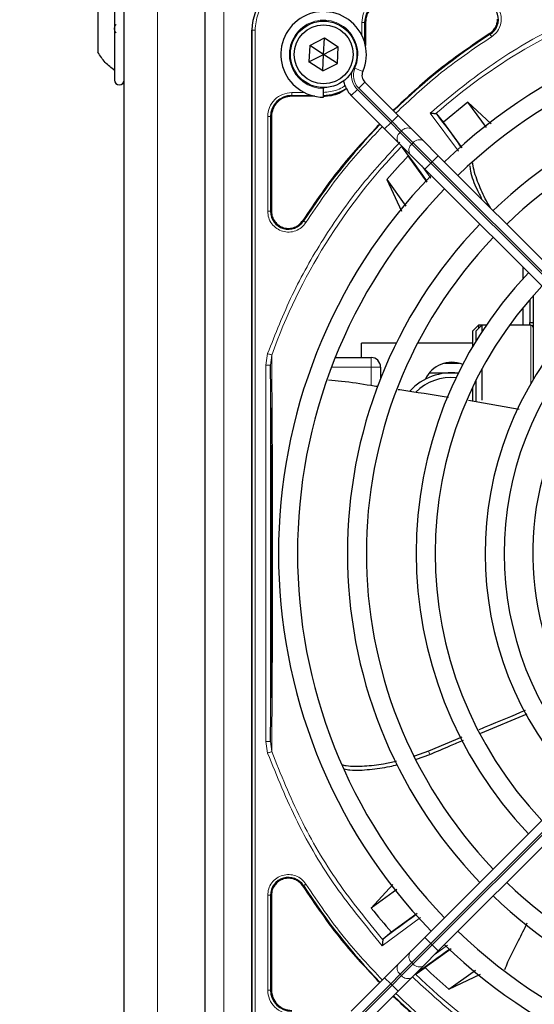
# Model space of a CAD drawing. Header units: millimetres. Extents: x 5 to 418, y 2 to 292.
# Tile 50 of 93: x 59 to 68, y 231 to 248. Entities that reach past the tile are written whole.
import ezdxf

# ---------------------------------------------------------------- set-up
doc = ezdxf.new("R2010")
doc.units = ezdxf.units.MM
doc.layers.add('SLD-0', color=7, linetype='Continuous')
doc.styles.add('SLDTEXTSTYLE0', font='TXT', dxfattribs={"width": 0.605})
doc.dimstyles.new('SLDDIMSTYLE2', dxfattribs={"dimtxt": 3.5, "dimasz": 3.5, "dimexe": 0, "dimexo": 0.0625, "dimgap": 0.875, "dimtad": 1, "dimlfac": 6, "dimrnd": 1e-09, "dimzin": 12, "dimdsep": 46, "dimtxsty": 'SLDTEXTSTYLE0', "dimsah": 1, "dimcen": 0.09, "dimadec": 0, "dimazin": 3, "dimtfac": 1, "dimtofl": 0, "dimtmove": 0, "dimatfit": 3, "dimfxl": 1, "dimfrac": 2, "dimtolj": 1, "dimtzin": 12, "dimarcsym": 0})

# ---------------------------------------------------------------- blocks, each defined once
blk = doc.blocks.new('_D_2')
at = {"layer": 'SLD-0', "color": 7}
for p, q in [((63.136, 260.218), (49.594, 260.218)), ((50.594, 98.552), (50.594, 260.218)), ((63.136, 98.552), (49.594, 98.552))]:
    blk.add_line(p, q, dxfattribs=at)
for points in [[(50.594, 260.218), (50.134, 256.718), (51.054, 256.718)], [(50.594, 98.552), (51.054, 102.052), (50.134, 102.052)]]:
    blk.add_solid(points, dxfattribs=at)
at = {"layer": 'SLD-0', "color": 7, "insert": (46.082, 175.375), "char_height": 3.5, "attachment_point": 1, "rotation": 90, "style": 'SLDTEXTSTYLE0'}
blk.add_mtext('970', dxfattribs=at)

msp = doc.modelspace()

# ---------------------------------------------------------------- linework, layer by layer
at = {"color": 7, "linetype": 'Continuous', "lineweight": 25}
for p, q in [((61.0526, 218.3933), (61.0526, 249.6433)), ((60.8859, 248.5766), (60.8859, 246.7766)), ((62.4693, 248.5599), (62.4693, 228.3933)), ((60.5943, 248.0891), (60.5943, 247.2641)), ((63.2943, 229.3016), (63.2943, 247.6516)), ((65.2867, 247.7849), (65.2867, 247.38)), ((64.3104, 247.3837), (64.5676, 247.5149)), ((64.5526, 247.2266), (64.5676, 247.5149)), ((64.5676, 247.5149), (64.8097, 247.3578)), ((64.3104, 247.3837), (64.2955, 247.0954)), ((64.5526, 247.2266), (64.3104, 247.3837)), ((64.5526, 247.2266), (64.8097, 247.3578)), ((64.7948, 247.0695), (64.8097, 247.3578)), ((64.2955, 247.0954), (64.5526, 247.2266)), ((64.5376, 246.9383), (64.5526, 247.2266)), ((64.7948, 247.0695), (64.5526, 247.2266)), ((64.5376, 246.9383), (64.2955, 247.0954)), ((64.5376, 246.9383), (64.7948, 247.0695)), ((64.5526, 246.6433), (64.5526, 246.6266)), ((64.5526, 246.4766), (64.5526, 246.6266)), ((65.8595, 246.1554), (65.2743, 246.7406)), ((64.3992, 246.4925), (63.9943, 246.4925)), ((65.0386, 246.5049), (65.6238, 245.9197)), ((67.0804, 246.3899), (66.657, 246.0378)), ((67.4945, 246.0092), (67.0804, 246.3899)), ((67.4085, 245.942), (67.0804, 246.3899)), ((63.6367, 246.1349), (63.6367, 244.4746)), ((66.1012, 245.9137), (65.8595, 246.1554)), ((66.5382, 246.1813), (66.524, 246.188)), ((66.657, 246.0378), (66.5382, 246.1813)), ((65.6238, 245.9197), (65.8655, 245.678)), ((66.3065, 245.7084), (66.1012, 245.9137)), ((66.9854, 245.5876), (66.657, 246.0378)), ((65.8655, 245.678), (66.0708, 245.4727)), ((65.9301, 245.6016), (66.0386, 245.4458)), ((66.5649, 245.45), (66.3065, 245.7084)), ((66.3681, 244.987), (66.0386, 245.4458)), ((66.0708, 245.4727), (66.3292, 245.2143)), ((72.2168, 239.7981), (66.5649, 245.45)), ((66.3292, 245.2143), (71.9811, 239.5624)), ((65.6617, 245.0304), (65.9202, 244.4744)), ((65.6617, 245.0304), (65.9924, 244.5622)), ((68.0526, 243.4766), (68.0528, 243.4907)), ((68.0526, 243.2936), (68.0526, 243.4766)), ((68.2276, 242.99), (68.2276, 241.5182)), ((68.0526, 242.4766), (68.0526, 242.7852)), ((68.1693, 242.9236), (68.1693, 242.5266)), ((67.2693, 242.4766), (67.1693, 242.3766)), ((67.3276, 242.4766), (67.2276, 242.3766)), ((67.3276, 242.4766), (67.2693, 242.4766)), ((67.2693, 242.4766), (67.2693, 242.4183)), ((67.4064, 242.4766), (67.3276, 242.4766)), ((67.3276, 242.4766), (67.3276, 242.358)), ((68.1859, 242.4766), (67.8138, 242.4766)), ((68.1693, 242.5266), (68.2276, 242.5266)), ((68.1693, 242.4766), (68.1693, 242.5266)), ((67.1693, 242.1026), (67.1693, 242.3766)), ((67.2276, 242.1995), (67.2276, 242.3766)), ((65.2193, 241.9099), (65.2193, 242.1599)), ((65.8275, 242.1599), (65.2193, 242.1599)), ((67.1693, 242.1599), (66.201, 242.1599)), ((64.7583, 241.9099), (65.3859, 241.9099)), ((66.6724, 241.8099), (66.9328, 241.8099)), ((65.5526, 241.7433), (65.5526, 241.5396)), ((66.4078, 241.6433), (66.92, 241.6433)), ((67.3276, 241.7056), (67.3276, 241.1647)), ((67.2276, 241.2222), (67.2276, 241.5132)), ((67.1693, 241.1414), (67.1693, 241.3936)), ((67.0938, 241.1605), (67.9864, 241.0066)), ((67.2276, 241.1328), (67.2276, 241.2222)), ((71.9811, 237.3908), (66.3292, 231.7389)), ((66.5649, 231.5032), (72.2168, 237.1551)), ((67.3087, 235.3225), (68.1228, 235.6597)), ((66.9783, 235.2541), (66.395, 235.0064)), ((66.395, 235.0064), (66.15, 234.9202)), ((66.1816, 234.8659), (66.4143, 234.949)), ((65.77, 232.6685), (65.3893, 232.2544)), ((63.6367, 232.4786), (63.6367, 230.8183)), ((65.8372, 232.5825), (65.3893, 232.2544)), ((66.1916, 232.1594), (65.7414, 231.831)), ((65.7414, 231.831), (65.5979, 231.7122)), ((66.3292, 231.7389), (66.0708, 231.4805)), ((65.5979, 231.7122), (65.5912, 231.698)), ((66.0708, 231.4805), (65.8655, 231.2752)), ((66.3065, 231.2448), (66.5649, 231.5032)), ((66.7922, 231.5421), (66.3334, 231.2126)), ((65.8655, 231.2752), (65.6238, 231.0335)), ((66.1012, 231.0395), (66.3065, 231.2448)), ((66.1776, 231.1041), (66.3334, 231.2126)), ((66.7488, 230.8357), (67.217, 231.1664)), ((66.7488, 230.8357), (67.3048, 231.0942)), ((65.6238, 231.0335), (65.0386, 230.4483)), ((65.8595, 230.7978), (66.1012, 231.0395)), ((65.2743, 230.2126), (65.8595, 230.7978))]:
    msp.add_line(p, q, dxfattribs=at)
at = {"color": 7, "linetype": 'Continuous', "lineweight": 18}
for p, q in [((61.6359, 218.3933), (61.6359, 249.6433)), ((62.8026, 248.5599), (62.8026, 228.3933)), ((63.2943, 247.6516), (63.2996, 247.6516)), ((63.2996, 247.6516), (63.2996, 229.3016)), ((63.3494, 247.6516), (63.2996, 247.6516)), ((63.3494, 247.6516), (63.3494, 229.3016)), ((65.2218, 247.5652), (65.2218, 247.7848)), ((65.2718, 247.4395), (65.2718, 247.7849)), ((65.2867, 247.7849), (65.2718, 247.7849)), ((67.474, 247.5787), (67.466, 247.5913)), ((65.1021, 246.9857), (65.2395, 246.9254)), ((65.0386, 246.5049), (65.1446, 246.611)), ((65.7299, 246.0258), (65.1446, 246.611)), ((65.1682, 246.6346), (65.2743, 246.7406)), ((65.1682, 246.6346), (65.7534, 246.0493)), ((63.9943, 246.5574), (64.214, 246.5574)), ((63.9943, 246.5075), (64.3397, 246.5075)), ((63.9943, 246.4925), (63.9943, 246.5075)), ((63.5718, 244.4746), (63.5718, 246.1348)), ((63.6218, 244.4746), (63.6218, 246.1349)), ((63.6367, 246.1349), (63.6218, 246.1349)), ((65.7534, 246.0493), (65.8595, 246.1554)), ((66.9175, 245.5267), (66.42, 246.1976)), ((65.6238, 245.9197), (65.7299, 246.0258)), ((65.7534, 246.0493), (65.7299, 246.0258)), ((65.8965, 245.8591), (65.7299, 246.0258)), ((65.7534, 246.0493), (65.9201, 245.8827)), ((65.8965, 245.8591), (65.9201, 245.8827)), ((66.1019, 245.6537), (65.8965, 245.8591)), ((65.9201, 245.8827), (66.1255, 245.6773)), ((66.1255, 245.6773), (66.1019, 245.6537)), ((66.4352, 245.3204), (66.1019, 245.6537)), ((66.1255, 245.6773), (66.4588, 245.344)), ((66.4588, 245.344), (66.5649, 245.45)), ((66.2737, 245.2698), (66.4318, 245.0542)), ((66.3292, 245.2143), (66.4352, 245.3204)), ((66.4352, 245.3204), (66.4588, 245.344)), ((72.0872, 239.6685), (66.4352, 245.3204)), ((66.4588, 245.344), (72.1107, 239.692)), ((63.6218, 244.4746), (63.6367, 244.4746)), ((64.1879, 244.3132), (64.2005, 244.3052)), ((68.1859, 241.4476), (68.1859, 242.4766)), ((63.5374, 241.7776), (63.5706, 241.9797)), ((63.6207, 241.7776), (63.6422, 241.9539)), ((63.5374, 235.1756), (63.5374, 241.7776)), ((63.6207, 235.1756), (63.6207, 241.7776)), ((65.3859, 241.9099), (65.3859, 241.7433)), ((65.3859, 241.7433), (64.6932, 241.7433)), ((65.3859, 241.7433), (65.5526, 241.7433)), ((65.3859, 241.4232), (65.3859, 241.7433)), ((66.4352, 231.6328), (72.0872, 237.2847)), ((72.1107, 237.2612), (66.4588, 231.6092)), ((63.5706, 234.9735), (63.5374, 235.1756)), ((63.6423, 234.9991), (63.6207, 235.1756)), ((66.395, 235.0064), (66.4143, 234.9489)), ((64.2005, 232.648), (64.1879, 232.64)), ((63.5718, 230.8183), (63.5718, 232.4786)), ((63.6218, 230.8183), (63.6218, 232.4786)), ((63.6367, 232.4786), (63.6218, 232.4786)), ((66.2525, 232.0915), (65.5816, 231.594)), ((66.3292, 231.7389), (66.4352, 231.6328)), ((66.1019, 231.2995), (66.4352, 231.6328)), ((66.4588, 231.6092), (66.1255, 231.2759)), ((66.4588, 231.6092), (66.4352, 231.6328)), ((66.4588, 231.6092), (66.5649, 231.5032)), ((66.5094, 231.4477), (66.725, 231.6058)), ((65.8965, 231.0941), (66.1019, 231.2995)), ((66.1255, 231.2759), (65.9201, 231.0705)), ((66.1019, 231.2995), (66.1255, 231.2759)), ((65.7299, 230.9274), (65.8965, 231.0941)), ((65.9201, 231.0705), (65.7534, 230.9039)), ((65.9201, 231.0705), (65.8965, 231.0941)), ((65.1446, 230.3422), (65.7299, 230.9274)), ((65.7534, 230.9039), (65.1682, 230.3186)), ((65.6238, 231.0335), (65.7299, 230.9274)), ((65.7299, 230.9274), (65.7534, 230.9039)), ((65.7534, 230.9039), (65.8595, 230.7978)), ((63.6367, 230.8183), (63.6218, 230.8183))]:
    msp.add_line(p, q, dxfattribs=at)
at = {"color": 7, "linetype": 'Continuous', "lineweight": 25}
for radius in [0.5833, 0.5167]:
    msp.add_circle((64.5526, 247.2266), radius, dxfattribs=at)
for centre, radius, start, end in [((64.1276, 247.6516), 0.8333, 90, 180), ((65.6443, 247.7849), 0.3725, 90, 180), ((67.3046, 247.8433), 0.3142, 302.63367, 90), ((64.5526, 247.2266), 0.75, 336.32369, 270), ((73.3026, 238.4766), 9.5417, 46.02565, 133.99915), ((73.3026, 238.4766), 9.2083, 90, 133.96292), ((73.3026, 238.4766), 10.8083, 122.63367, 134.11645), ((60.9693, 246.7766), 0.0833, 180, 0), ((65.3921, 246.8585), 0.5, 191.42049, 225), ((65.3921, 246.8585), 0.1667, 156.32369, 225), ((73.3026, 238.4766), 8.3333, 46.14599, 133.85401), ((64.5443, 247.2349), 0.7275, 270, 303.67329), ((63.9943, 246.1349), 0.3725, 90, 180), ((73.3026, 238.4766), 8, 90, 133.80625), ((53.3446, 235.9824), 16.676, 35.2521, 37.70462), ((73.3026, 238.4766), 10.8083, 135.88355, 147.36633), ((53.3446, 235.9824), 15.8406, 34.77699, 37.39093), ((73.3026, 238.4766), 10.0666, 136.18656, 139.37912), ((73.3026, 238.4766), 9.5417, 136.00085, 223.99915), ((73.3026, 238.4766), 9.2083, 136.03708, 223.96292), ((63.9359, 244.4746), 0.3142, 180, 327.36633), ((73.3026, 238.4766), 8.3333, 136.14599, 223.85401), ((73.3026, 238.4766), 8, 136.19375, 223.80625), ((73.3026, 238.4766), 7.125, 136.34037, 223.65963), ((73.3026, 238.4766), 6.7917, 136.40617, 223.59383), ((73.3026, 238.4766), 5.9167, 136.84931, 223.38582), ((68.1859, 242.4349), 0.0417, 0, 90), ((73.3026, 238.4766), 5.5833, 136.71058, 223.43808), ((65.3859, 241.7433), 0.1667, 0, 90), ((66.8026, 241.3099), 0.5167, 68.17541, 155.23158), ((66.8026, 240.6433), 1, 83.44592, 137.06991), ((66.8026, 240.6433), 0.9167, 85.29282, 133.7486), ((73.3026, 238.4766), 5.0825, 158.61111, 223.12079), ((63.9359, 232.4786), 0.3142, 32.63367, 180), ((73.3026, 238.4766), 10.8083, 212.63367, 224.11645), ((73.3026, 238.4766), 8, 226.19375, 313.80625), ((73.3026, 238.4766), 8.3333, 226.14599, 270), ((73.3026, 238.4766), 10.0666, 218.17818, 221.31225), ((75.7968, 218.5186), 16.676, 125.2521, 127.70462), ((73.3026, 238.4766), 9.2083, 226.03708, 313.96292), ((73.3026, 238.4766), 9.5417, 226.00085, 270), ((75.7968, 218.5186), 15.8406, 124.77699, 127.39093), ((73.3026, 238.4766), 10.0666, 226.18656, 229.37912), ((63.9943, 230.8183), 0.3725, 180, 270), ((73.3026, 238.4766), 10.8083, 225.88355, 237.36633)]:
    msp.add_arc(centre, radius, start, end, dxfattribs=at)
at = {"color": 7, "linetype": 'Continuous', "lineweight": 18}
for centre, radius, start, end in [((64.1276, 247.6516), 0.828, 90, 180), ((73.3026, 238.4766), 10.2672, 109.79676, 131.31692), ((64.5526, 247.2266), 0.6, 336.32369, 270), ((65.3921, 246.8585), 0.3167, 156.32369, 225), ((65.3921, 246.8585), 0.35, 170.36291, 225), ((66.0271, 245.8022), 0.1339, 56.42175, 143.04947), ((65.977, 245.7521), 0.1339, 126.95053, 213.57825), ((66.2325, 245.5968), 0.1339, 56.42175, 143.04947), ((73.3026, 238.4766), 10.2672, 135.92524, 160.20345), ((66.1824, 245.5467), 0.1339, 126.95053, 213.57825), ((66.1824, 231.4065), 0.1339, 146.42175, 233.04947), ((65.977, 231.2011), 0.1339, 146.42175, 233.04947), ((66.2325, 231.3564), 0.1339, 216.95053, 303.57825), ((66.0271, 231.151), 0.1339, 216.95053, 303.57825), ((73.3026, 238.4766), 10.2672, 225.92524, 250.30502)]:
    msp.add_arc(centre, radius, start, end, dxfattribs=at)
for points, knots in [([(64.1276, 248.4298), (64.0297, 248.4194), (63.8791, 248.4034), (63.6979, 248.3064), (63.5733, 248.2059), (63.4728, 248.0813), (63.3758, 247.9001), (63.3598, 247.7495), (63.3494, 247.6516)], [0, 0, 0, 0, 0.2394568, 0.3683607, 0.5, 0.6316393, 0.7605432, 1, 1, 1, 1]), ([(65.2218, 247.7848), (65.2282, 247.8402), (65.2408, 247.9509), (65.3385, 248.0906), (65.4782, 248.1883), (65.5889, 248.201), (65.6443, 248.2074)], [0, 0, 0, 0, 0.2499998, 0.4999995, 0.7499998, 1, 1, 1, 1]), ([(66.42, 246.1976), (66.7591, 246.4774), (67.4375, 247.0372), (68.5763, 247.7149), (69.392, 248.0441), (69.7997, 248.2087)], [0, 0, 0, 0, 0.3332143, 0.6667754, 1, 1, 1, 1]), ([(67.3046, 248.2074), (67.3425, 248.2039), (67.4206, 248.1968), (67.5269, 248.1396), (67.6097, 248.0535), (67.6598, 247.9472), (67.6749, 247.8307), (67.6516, 247.7136), (67.5929, 247.6081), (67.531, 247.56), (67.5009, 247.5366)], [0, 0, 0, 0, 0.1217125, 0.2499998, 0.3782872, 0.4999997, 0.6217122, 0.7499998, 0.8782874, 1, 1, 1, 1]), ([(67.5009, 247.5366), (67.1808, 247.3202), (66.5848, 246.9172), (66.0616, 246.4238), (65.8195, 246.1954)], [0, 0, 0, 0, 0.5371744, 1, 1, 1, 1]), ([(67.5009, 247.5366), (67.4975, 247.5419), (67.4907, 247.5526), (67.482, 247.5662), (67.4757, 247.5761), (67.4746, 247.5778), (67.474, 247.5787)], [0, 0, 0, 0, 0.2499911, 0.4999941, 0.749997, 1, 1, 1, 1]), ([(64.5443, 246.5574), (64.6288, 246.5674), (64.7587, 246.5828), (64.8842, 246.6421), (64.9235, 246.6746), (64.9276, 246.6781)], [0, 0, 0, 0, 0.6241676, 0.9601677, 1, 1, 1, 1]), ([(63.5718, 246.1348), (63.5782, 246.1902), (63.5908, 246.3009), (63.6885, 246.4406), (63.8282, 246.5383), (63.9389, 246.551), (63.9943, 246.5574)], [0, 0, 0, 0, 0.2499997, 0.4999995, 0.7499997, 1, 1, 1, 1]), ([(65.5838, 245.9597), (65.3554, 245.7176), (64.862, 245.1944), (64.459, 244.5984), (64.2426, 244.2783)], [0, 0, 0, 0, 0.4628256, 1, 1, 1, 1]), ([(65.8923, 245.6881), (65.6539, 245.4304), (65.1617, 244.8981), (64.5336, 243.9943), (63.9812, 243.0188), (63.7072, 242.3254), (63.5706, 241.9797)], [0, 0, 0, 0, 0.2387673, 0.4930059, 0.7472444, 1, 1, 1, 1]), ([(64.2426, 244.2783), (64.2192, 244.2482), (64.1711, 244.1863), (64.0656, 244.1276), (63.9485, 244.1043), (63.832, 244.1194), (63.7257, 244.1695), (63.6396, 244.2523), (63.5824, 244.3586), (63.5753, 244.4367), (63.5718, 244.4746)], [0, 0, 0, 0, 0.1217126, 0.25, 0.3782874, 0.5, 0.6217126, 0.75, 0.8782874, 1, 1, 1, 1]), ([(63.6218, 244.4746), (63.6207, 244.4746), (63.6187, 244.4746), (63.607, 244.4746), (63.5908, 244.4746), (63.5782, 244.4746), (63.5718, 244.4746)], [0, 0, 0, 0, 0.250002, 0.500004, 0.750006, 1, 1, 1, 1]), ([(64.2426, 244.2783), (64.2373, 244.2817), (64.2266, 244.2885), (64.213, 244.2972), (64.2031, 244.3035), (64.2014, 244.3046), (64.2005, 244.3052)], [0, 0, 0, 0, 0.25, 0.5, 0.75, 1, 1, 1, 1]), ([(63.6423, 234.9991), (63.6441, 235.2145), (63.6474, 235.6156), (63.6514, 236.2224), (63.6555, 236.8743), (63.6563, 237.6369), (63.6586, 238.4349), (63.657, 239.136), (63.6559, 239.7014), (63.6544, 240.241), (63.6512, 240.7862), (63.6471, 241.3674), (63.6439, 241.7504), (63.6422, 241.9539)], [0, 0, 0, 0, 0.1054719, 0.1963571, 0.2752888, 0.387443, 0.5077236, 0.5879672, 0.6632165, 0.7350379, 0.8122986, 0.9002709, 1, 1, 1, 1]), ([(63.6423, 234.9991), (63.6386, 234.9978), (63.6313, 234.9952), (63.6138, 234.989), (63.5932, 234.9816), (63.5781, 234.9762), (63.5706, 234.9735)], [0, 0, 0, 0, 0.25, 0.5, 0.75, 1, 1, 1, 1]), ([(63.5706, 234.9735), (63.7351, 234.5659), (64.0643, 233.7502), (64.742, 232.6115), (65.3018, 231.933), (65.5816, 231.594)], [0, 0, 0, 0, 0.3332246, 0.6667857, 1, 1, 1, 1]), ([(65.5912, 231.698), (65.3206, 232.0302), (64.7792, 232.6947), (64.1228, 233.8067), (63.8024, 234.6017), (63.6423, 234.9991)], [0, 0, 0, 0, 0.3333334, 0.6666667, 1, 1, 1, 1]), ([(63.5718, 232.4786), (63.5753, 232.5165), (63.5824, 232.5946), (63.6396, 232.7009), (63.7257, 232.7837), (63.832, 232.8338), (63.9485, 232.8489), (64.0656, 232.8256), (64.1711, 232.7669), (64.2192, 232.705), (64.2426, 232.6749)], [0, 0, 0, 0, 0.12171249, 0.24999983, 0.37828716, 0.49999965, 0.62171224, 0.74999983, 0.87828741, 1, 1, 1, 1]), ([(64.2426, 232.6749), (64.2373, 232.6715), (64.2266, 232.6647), (64.213, 232.656), (64.2031, 232.6497), (64.2014, 232.6486), (64.2005, 232.648)], [0, 0, 0, 0, 0.24999109, 0.49999406, 0.74999703, 1, 1, 1, 1]), ([(64.2426, 232.6749), (64.459, 232.3548), (64.862, 231.7588), (65.3554, 231.2356), (65.5838, 230.9935)], [0, 0, 0, 0, 0.5371744, 1, 1, 1, 1]), ([(69.8292, 228.7339), (69.4807, 228.8705), (68.7816, 229.1444), (67.7982, 229.699), (66.8941, 230.3253), (66.3641, 230.8149), (66.1107, 231.049)], [0, 0, 0, 0, 0.25421957, 0.50995192, 0.76568428, 1, 1, 1, 1]), ([(63.9944, 230.3958), (63.939, 230.4022), (63.8283, 230.4148), (63.6886, 230.5125), (63.5909, 230.6522), (63.5782, 230.7629), (63.5718, 230.8183)], [0, 0, 0, 0, 0.2499998, 0.4999995, 0.7499998, 1, 1, 1, 1]), ([(63.5718, 230.8183), (63.5782, 230.8183), (63.5908, 230.8183), (63.607, 230.8183), (63.6187, 230.8183), (63.6207, 230.8183), (63.6218, 230.8183)], [0, 0, 0, 0, 0.2499974, 0.4999983, 0.7499991, 1, 1, 1, 1]), ([(65.8195, 230.7578), (66.0616, 230.5294), (66.5848, 230.036), (67.1808, 229.633), (67.5009, 229.4166)], [0, 0, 0, 0, 0.4628256, 1, 1, 1, 1])]:
    msp.add_open_spline(points, degree=3, knots=knots, dxfattribs=at)
at = {"color": 7, "linetype": 'Continuous', "lineweight": 25}
for points in [[(65.6443, 248.1425), (65.5974, 248.1371), (65.5037, 248.1263), (65.3855, 248.0437), (65.3029, 247.9255), (65.2921, 247.8318), (65.2867, 247.7849)], [(67.466, 247.5913), (67.486, 247.6063), (67.5261, 247.6363), (67.5695, 247.6983), (67.5984, 247.7683), (67.602, 247.8183), (67.6038, 247.8433)], [(60.8859, 246.9433), (60.8281, 246.9884), (60.7125, 247.0786), (60.6337, 247.2023), (60.5943, 247.2641)], [(63.9943, 246.4925), (63.9474, 246.4871), (63.8537, 246.4763), (63.7355, 246.3937), (63.6529, 246.2755), (63.6421, 246.1818), (63.6367, 246.1349)], [(63.6367, 244.4746), (63.6397, 244.4425), (63.6457, 244.3784), (63.6927, 244.2921), (63.7624, 244.2244), (63.8504, 244.1825), (63.9472, 244.1703), (64.0423, 244.1897), (64.1284, 244.2371), (64.1681, 244.2879), (64.1879, 244.3132)], [(64.1879, 232.64), (64.1681, 232.6653), (64.1284, 232.7161), (64.0423, 232.7635), (63.9472, 232.7829), (63.8504, 232.7707), (63.7624, 232.7288), (63.6927, 232.6611), (63.6457, 232.5748), (63.6397, 232.5107), (63.6367, 232.4786)], [(63.6367, 230.8183), (63.6421, 230.7714), (63.6529, 230.6777), (63.7355, 230.5595), (63.8537, 230.4769), (63.9474, 230.4661), (63.9943, 230.4607)]]:
    msp.add_open_spline(points, degree=3, dxfattribs=at)
for points, knots in [([(60.9145, 247.6036), (60.9106, 247.6061), (60.9028, 247.6111), (60.8936, 247.6277), (60.8874, 247.6501), (60.8852, 247.6764), (60.8874, 247.7028), (60.8935, 247.7253), (60.9027, 247.7421), (60.9105, 247.7471), (60.9145, 247.7496)], [0, 0, 0, 0, 0.1252217, 0.2494831, 0.3743256, 0.4990628, 0.6238964, 0.749388, 0.8744406, 1, 1, 1, 1]), ([(67.466, 247.5913), (67.1429, 247.3729), (66.5431, 246.9673), (66.0166, 246.4706), (65.7736, 246.2413)], [0, 0, 0, 0, 0.5384941, 1, 1, 1, 1]), ([(64.5443, 246.4925), (64.6437, 246.4999), (64.7949, 246.5111), (64.9132, 246.6017), (64.9536, 246.6327)], [0, 0, 0, 0, 0.6579201, 1, 1, 1, 1]), ([(66.42, 246.1976), (66.4335, 246.1963), (66.4559, 246.1942), (66.4857, 246.1918), (66.5085, 246.1895), (66.5191, 246.1884), (66.524, 246.188)], [0, 0, 0, 0, 0.3361266, 0.5608644, 0.7960602, 1, 1, 1, 1]), ([(65.5379, 246.0056), (65.3086, 245.7626), (64.8119, 245.2361), (64.4063, 244.6363), (64.1879, 244.3132)], [0, 0, 0, 0, 0.4615059, 1, 1, 1, 1]), ([(67.1165, 245.2747), (67.1202, 245.2449), (67.1375, 245.1064), (67.2178, 244.9062), (67.3011, 244.7423), (67.3307, 244.6842)], [0, 0, 0, 0, 0.1506495, 0.6992401, 1, 1, 1, 1]), ([(67.4792, 244.5357), (67.4547, 244.5761), (67.3714, 244.7136), (67.2673, 244.9599), (67.1857, 245.186), (67.1711, 245.3089), (67.1689, 245.3275)], [0, 0, 0, 0, 0.1608303, 0.546469, 0.9312223, 1, 1, 1, 1]), ([(63.6207, 235.1756), (63.6232, 235.3692), (63.6279, 235.7358), (63.6335, 236.2981), (63.6376, 236.7958), (63.6403, 237.2544), (63.6427, 237.8286), (63.6439, 238.4872), (63.6425, 239.1745), (63.6402, 239.7281), (63.6364, 240.3318), (63.6301, 241.0286), (63.624, 241.5167), (63.6207, 241.7776)], [0, 0, 0, 0, 0.0997395, 0.1888341, 0.2689825, 0.3274726, 0.3897121, 0.5145235, 0.5996364, 0.6761984, 0.7501396, 0.8664184, 1, 1, 1, 1]), ([(64.636, 241.5172), (64.7138, 241.5119), (64.9634, 241.4948), (65.2502, 241.4428), (65.4611, 241.4119), (65.502, 241.4059)], [0, 0, 0, 0, 0.2677132, 0.8581232, 1, 1, 1, 1]), ([(65.8613, 241.3524), (65.8708, 241.351), (66.1645, 241.3073), (66.4577, 241.2606), (66.7414, 241.2154)], [0, 0, 0, 0, 0.03254336, 1, 1, 1, 1]), ([(68.0873, 235.7174), (67.8576, 235.6234), (67.586, 235.5123), (67.316, 235.3975), (67.2743, 235.3798)], [0, 0, 0, 0, 0.845838, 1, 1, 1, 1]), ([(66.4143, 234.9489), (66.5361, 235.0007), (66.7328, 235.0844), (66.9304, 235.166), (67.0057, 235.197)], [0, 0, 0, 0, 0.6190746, 1, 1, 1, 1]), ([(65.8251, 234.8292), (65.7508, 234.8113), (65.5662, 234.767), (65.2718, 234.7392), (65.027, 234.7327), (64.9011, 234.7578), (64.8781, 234.7624)], [0, 0, 0, 0, 0.2326727, 0.5781017, 0.9227396, 1, 1, 1, 1]), ([(64.9137, 234.6961), (64.9473, 234.6895), (65.0883, 234.6619), (65.3613, 234.6849), (65.6409, 234.7184), (65.8037, 234.7602), (65.8489, 234.7717)], [0, 0, 0, 0, 0.1160313, 0.4865394, 0.8577783, 1, 1, 1, 1]), ([(64.1879, 232.64), (64.4063, 232.317), (64.8119, 231.7171), (65.3086, 231.1906), (65.5379, 230.9476)], [0, 0, 0, 0, 0.5384941, 1, 1, 1, 1]), ([(68.1196, 231.9885), (68.0695, 231.8857), (67.9579, 231.6571), (67.8118, 231.3911), (67.744, 231.215), (67.7266, 231.1698)], [0, 0, 0, 0, 0.3774916, 0.8401793, 1, 1, 1, 1]), ([(65.5912, 231.698), (65.5908, 231.6931), (65.5898, 231.6825), (65.5878, 231.6596), (65.5847, 231.6299), (65.5827, 231.6074), (65.5816, 231.594)], [0, 0, 0, 0, 0.2042629, 0.4391303, 0.6662593, 1, 1, 1, 1]), ([(65.7736, 230.7119), (66.0166, 230.4826), (66.5431, 229.9859), (67.1429, 229.5803), (67.466, 229.3619)], [0, 0, 0, 0, 0.4615059, 1, 1, 1, 1])]:
    msp.add_open_spline(points, degree=3, knots=knots, dxfattribs=at)
at = {"color": 7, "linetype": 'Continuous', "lineweight": 18}
for points in [[(65.2218, 247.7848), (65.2282, 247.7848), (65.2408, 247.7849), (65.257, 247.7849), (65.2687, 247.7849), (65.2707, 247.7849), (65.2718, 247.7849)], [(63.9943, 246.5574), (63.9943, 246.551), (63.9943, 246.5384), (63.9943, 246.5222), (63.9943, 246.5105), (63.9943, 246.5085), (63.9943, 246.5075)], [(63.5718, 246.1348), (63.5782, 246.1349), (63.5908, 246.1349), (63.607, 246.1349), (63.6187, 246.1349), (63.6207, 246.1349), (63.6218, 246.1349)], [(63.5706, 241.9797), (63.5781, 241.977), (63.5932, 241.9715), (63.6138, 241.9641), (63.6313, 241.9578), (63.6386, 241.9552), (63.6422, 241.9539)], [(63.5374, 241.7776), (63.5482, 241.7776), (63.5698, 241.7776), (63.5971, 241.7776), (63.6165, 241.7776), (63.6193, 241.7776), (63.6207, 241.7776)], [(63.6207, 235.1756), (63.6193, 235.1756), (63.6165, 235.1756), (63.5971, 235.1756), (63.5698, 235.1756), (63.5482, 235.1756), (63.5374, 235.1756)], [(63.5718, 232.4786), (63.5782, 232.4786), (63.5908, 232.4786), (63.607, 232.4786), (63.6187, 232.4786), (63.6207, 232.4786), (63.6218, 232.4786)]]:
    msp.add_open_spline(points, degree=3, dxfattribs=at)

# ---------------------------------------------------------------- dimensions: what is measured, and where the dimension line sits
at = {"layer": 'SLD-0', "color": 7}
dim = msp.add_linear_dim(base=(50.5936, 260.2183), p1=(63.1359, 98.5516), p2=(63.1359, 260.2183), angle=90, dimstyle='SLDDIMSTYLE2', dxfattribs=at)
dim.commit()
dim.dimension.update_dxf_attribs({"geometry": '_D_2', "text_midpoint": (50.5936, 179.3849), "dimtype": 160})

doc.saveas('drawing.dxf')
